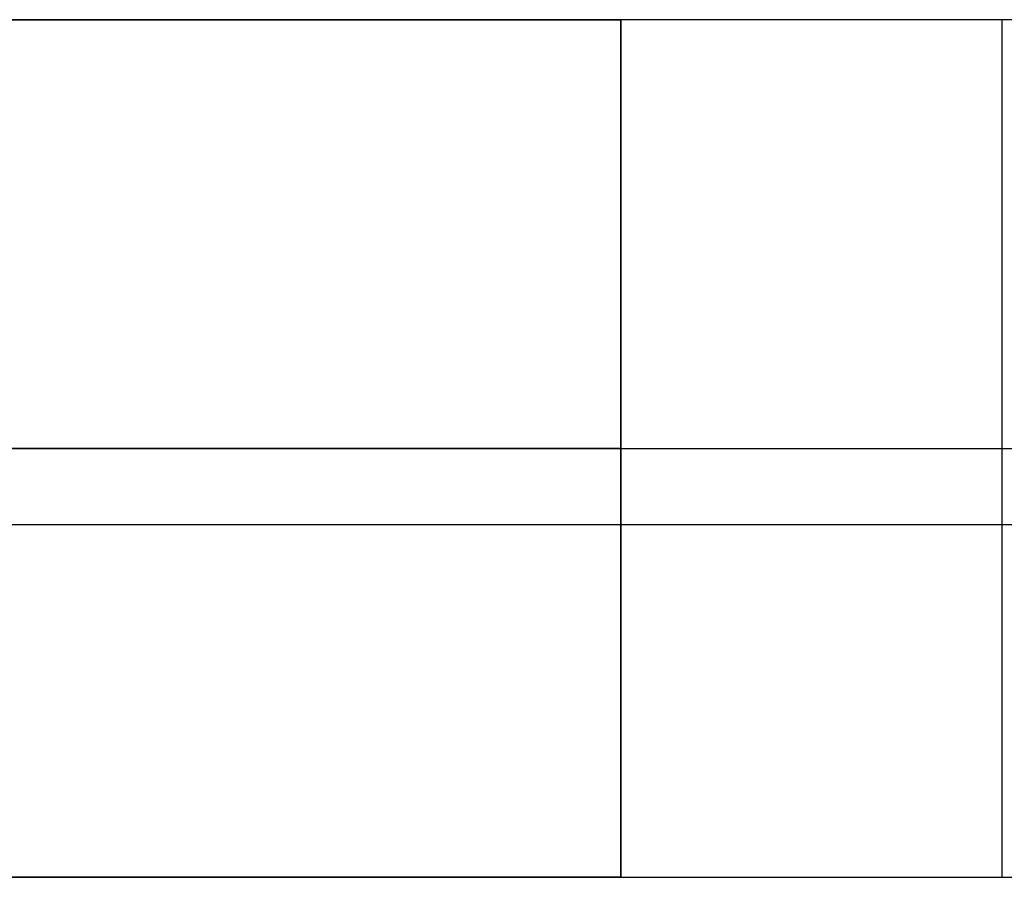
# Model space of a CAD drawing. Header units: millimetres. Extents: x -650 to 650, y -314 to 316.
# Tile 10 of 20: x -379 to -334, y -15 to 24. Entities that reach past the tile are written whole.
import ezdxf

# ---------------------------------------------------------------- set-up
doc = ezdxf.new("R2010")
doc.units = ezdxf.units.MM
doc.layers.add('Default', color=7, linetype='Continuous', true_color=0x000000)

msp = doc.modelspace()

# ---------------------------------------------------------------- linework, layer by layer
at = {"layer": 'Default'}
for p, q in [((-334.098, -15.051, 148.77), (-334.098, 23.949, 148.77)), ((-351.459, 4.449, 150.77), (-316.344, 4.449, 150.77)), ((-351.459, 4.449, 148.77), (-316.736, 4.449, 148.77)), ((-649.928, 0.986, 724.687), (650.072, 0.986, 724.687)), ((-649.928, 0.986, 754.687), (650.072, 0.986, 754.687))]:
    msp.add_line(p, q, dxfattribs=at)
for points, degree in [([(-351.459, 23.949, 150.77), (-369.116, 23.949, 150.77), (-386.772, 23.949, 150.77), (-404.429, 23.949, 150.77), (-422.086, 23.949, 150.77), (-478.908, 23.949, 156.569), (-496.472, 23.949, 155.501), (-514.035, 23.949, 154.432), (-531.598, 23.949, 153.364), (-549.161, 23.949, 152.295)], 9), ([(-549.04, 23.949, 150.299), (-531.487, 23.949, 151.367), (-513.935, 23.949, 152.435), (-496.382, 23.949, 153.502), (-478.83, 23.949, 154.57), (-422.042, 23.949, 148.77), (-404.397, 23.949, 148.77), (-386.751, 23.949, 148.77), (-369.105, 23.949, 148.77), (-351.459, 23.949, 148.77)], 9), ([(-351.459, 23.949, 148.77), (-351.459, 4.449, 148.77), (-351.459, -15.051, 148.77)], 2), ([(-351.459, -15.051, 150.77), (-351.459, 4.449, 150.77), (-351.459, 23.949, 150.77)], 2), ([(-316.344, 23.949, 150.77), (-320.246, 23.949, 150.77), (-324.148, 23.949, 150.77), (-328.049, 23.949, 150.77), (-331.951, 23.949, 150.77), (-335.853, 23.949, 150.77), (-339.754, 23.949, 150.77), (-343.656, 23.949, 150.77), (-347.558, 23.949, 150.77), (-351.459, 23.949, 150.77)], 9), ([(-316.736, 23.949, 148.77), (-320.594, 23.949, 148.77), (-324.452, 23.949, 148.77), (-328.31, 23.949, 148.77), (-332.168, 23.949, 148.77), (-336.027, 23.949, 148.77), (-339.885, 23.949, 148.77), (-343.743, 23.949, 148.77), (-347.601, 23.949, 148.77), (-351.459, 23.949, 148.77)], 9), ([(-549.161, 4.449, 152.295), (-531.598, 4.449, 153.364), (-514.035, 4.449, 154.432), (-496.472, 4.449, 155.501), (-478.908, 4.449, 156.569), (-422.086, 4.449, 150.77), (-404.429, 4.449, 150.77), (-386.772, 4.449, 150.77), (-369.116, 4.449, 150.77), (-351.459, 4.449, 150.77)], 9), ([(-351.459, 4.449, 148.77), (-369.105, 4.449, 148.77), (-386.751, 4.449, 148.77), (-404.397, 4.449, 148.77), (-422.042, 4.449, 148.77), (-478.83, 4.449, 154.57), (-496.382, 4.449, 153.502), (-513.935, 4.449, 152.435), (-531.487, 4.449, 151.367), (-549.04, 4.449, 150.299)], 9), ([(-549.161, -15.051, 152.295), (-531.598, -15.051, 153.364), (-514.035, -15.051, 154.432), (-496.472, -15.051, 155.501), (-478.908, -15.051, 156.569), (-422.086, -15.051, 150.77), (-404.429, -15.051, 150.77), (-386.772, -15.051, 150.77), (-369.116, -15.051, 150.77), (-351.459, -15.051, 150.77)], 9), ([(-351.459, -15.051, 148.77), (-369.105, -15.051, 148.77), (-386.751, -15.051, 148.77), (-404.397, -15.051, 148.77), (-422.042, -15.051, 148.77), (-478.83, -15.051, 154.57), (-496.382, -15.051, 153.502), (-513.935, -15.051, 152.435), (-531.487, -15.051, 151.367), (-549.04, -15.051, 150.299)], 9), ([(-351.459, -15.051, 150.77), (-347.558, -15.051, 150.77), (-343.656, -15.051, 150.77), (-339.754, -15.051, 150.77), (-335.853, -15.051, 150.77), (-331.951, -15.051, 150.77), (-328.049, -15.051, 150.77), (-324.148, -15.051, 150.77), (-320.246, -15.051, 150.77), (-316.344, -15.051, 150.77)], 9), ([(-351.459, -15.051, 148.77), (-347.601, -15.051, 148.77), (-343.743, -15.051, 148.77), (-339.885, -15.051, 148.77), (-336.027, -15.051, 148.77), (-332.168, -15.051, 148.77), (-328.31, -15.051, 148.77), (-324.452, -15.051, 148.77), (-320.594, -15.051, 148.77), (-316.736, -15.051, 148.77)], 9)]:
    msp.add_open_spline(points, degree=degree, dxfattribs=at)

doc.saveas('drawing.dxf')
